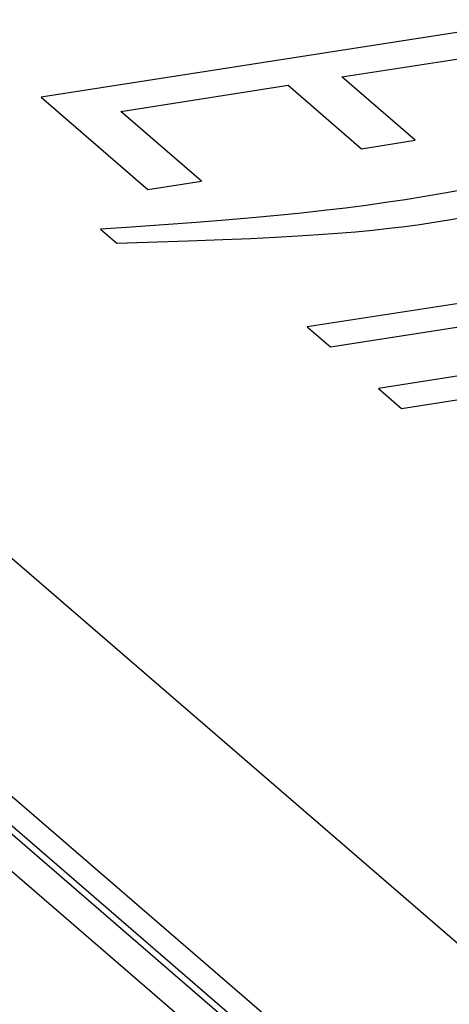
# Model space of a CAD drawing. Header units: millimetres. Extents: x -2579 to 1363, y -329 to 2298.
# Tile 236 of 256: x 1136.42 to 1137.77, y 1193.66 to 1196.77. Entities that reach past the tile are written whole.
import ezdxf

# ---------------------------------------------------------------- set-up
doc = ezdxf.new("R2010")
doc.units = ezdxf.units.MM
doc.header["$LTSCALE"] = 30.734
doc.layers.get('0').update_dxf_attribs({"linetype": 'CONTINUOUS'})

msp = doc.modelspace()

# ---------------------------------------------------------------- linework, layer by layer
at = {"color": 2}
msp.add_line((1146.4777, 1185.3765), (1119.6647, 1208.5237), dxfattribs=at)
at = {"color": 7}
for p, q in [((1146.6743, 1185.3243), (1119.8614, 1208.4715)), ((1120.1721, 1208.3234), (1146.9599, 1185.1979)), ((1120.1724, 1208.2303), (1146.7777, 1185.2622))]:
    msp.add_line(p, q, dxfattribs=at)
at = {"color": 250, "true_color": 0x1c1c1c}
for p, q in [((1147.5709, 1185.4198), (1121.2178, 1208.17)), ((1138.0128, 1196.7618), (1136.4873, 1196.5241)), ((1137.4356, 1196.5883), (1137.9258, 1196.6647)), ((1137.6673, 1196.3883), (1137.4356, 1196.5883)), ((1136.7384, 1196.4797), (1137.2665, 1196.562)), ((1137.2665, 1196.562), (1137.4982, 1196.362)), ((1136.4873, 1196.5241), (1136.8242, 1196.2333)), ((1136.9932, 1196.2596), (1136.7384, 1196.4797)), ((1137.4982, 1196.362), (1137.6673, 1196.3883)), ((1136.8242, 1196.2333), (1136.9932, 1196.2596)), ((1137.8233, 1196.2332), (1137.7597, 1196.2216)), ((1137.697, 1196.2108), (1137.6351, 1196.2008)), ((1137.7597, 1196.2216), (1137.697, 1196.2108)), ((1137.4474, 1196.1746), (1137.3794, 1196.1665)), ((1137.5125, 1196.183), (1137.4474, 1196.1746)), ((1137.575, 1196.1917), (1137.5125, 1196.183)), ((1137.6351, 1196.2008), (1137.575, 1196.1917)), ((1137.1533, 1196.1436), (1137.068, 1196.1363)), ((1137.233, 1196.1511), (1137.1533, 1196.1436)), ((1137.3081, 1196.1587), (1137.233, 1196.1511)), ((1137.3794, 1196.1665), (1137.3081, 1196.1587)), ((1137.7737, 1196.1374), (1137.8204, 1196.1457)), ((1136.7569, 1196.1136), (1136.6747, 1196.1083)), ((1136.6747, 1196.1083), (1136.7263, 1196.0637)), ((1136.8737, 1196.1216), (1136.7569, 1196.1136)), ((1136.9757, 1196.129), (1136.8737, 1196.1216)), ((1137.068, 1196.1363), (1136.9757, 1196.129)), ((1137.5332, 1196.1051), (1137.5848, 1196.1107)), ((1137.5848, 1196.1107), (1137.6342, 1196.1167)), ((1137.6342, 1196.1167), (1137.6816, 1196.123)), ((1137.6816, 1196.123), (1137.7272, 1196.1298)), ((1137.7272, 1196.1298), (1137.7737, 1196.1374)), ((1137.06, 1196.0753), (1137.1489, 1196.0789)), ((1137.1489, 1196.0789), (1137.2265, 1196.0826)), ((1137.2265, 1196.0826), (1137.2968, 1196.0865)), ((1137.2968, 1196.0865), (1137.3616, 1196.0907)), ((1137.3616, 1196.0907), (1137.4221, 1196.0951)), ((1137.4221, 1196.0951), (1137.4791, 1196.1)), ((1137.4791, 1196.1), (1137.5332, 1196.1051)), ((1136.7263, 1196.0637), (1136.9505, 1196.0714)), ((1136.9505, 1196.0714), (1137.06, 1196.0753)), ((1138.1718, 1195.9312), (1137.3266, 1195.7995)), ((1137.3997, 1195.7364), (1138.1181, 1195.8484)), ((1137.3266, 1195.7995), (1137.3997, 1195.7364)), ((1138.2907, 1195.7209), (1137.5512, 1195.6056)), ((1137.6243, 1195.5425), (1138.3427, 1195.6545)), ((1137.5512, 1195.6056), (1137.6243, 1195.5425))]:
    msp.add_line(p, q, dxfattribs=at)

doc.saveas('drawing.dxf')
